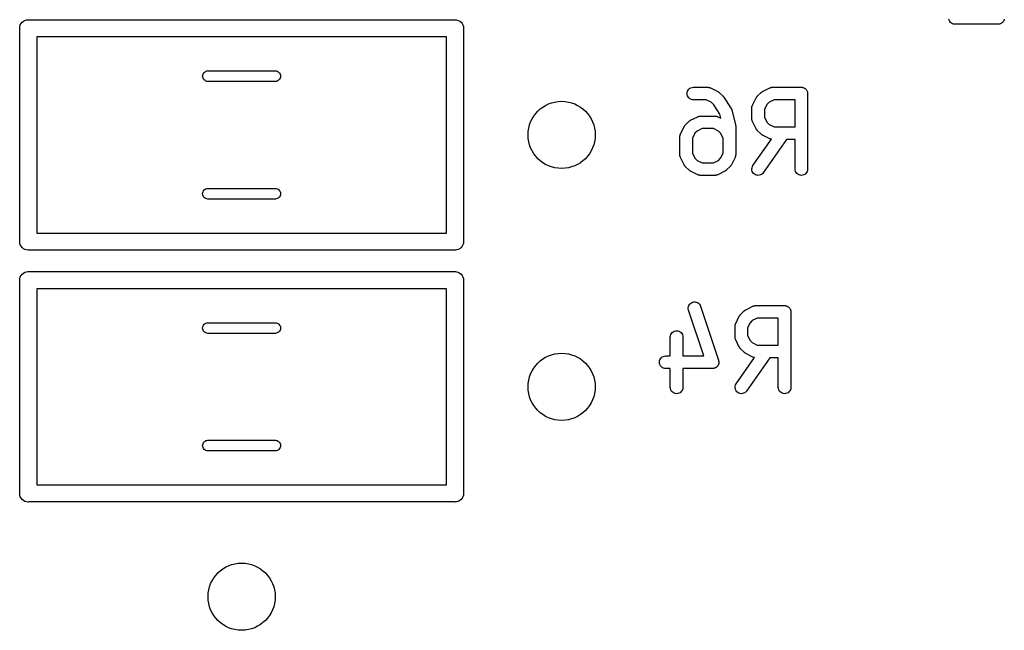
# Model space of a CAD drawing. Extents: x 4.93 to 6.76, y -5.59 to -2.93.
# Tile 7 of 29: x 5.74 to 6.2, y -5.59 to -5.3. Entities that reach past the tile are written whole.
import ezdxf

# ---------------------------------------------------------------- set-up
doc = ezdxf.new("R2010")
doc.units = 0
doc.header["$MEASUREMENT"] = 0
doc.layers.add('BLACK', color=7, linetype='CONTINUOUS')

msp = doc.modelspace()

# ---------------------------------------------------------------- linework, layer by layer
at = {"layer": 'BLACK', "linetype": 'CONTINUOUS'}
for p, q in [((5.74251, -5.30355), (5.74274, -5.30279)), ((5.74274, -5.30279), (5.74311, -5.3021)), ((5.74311, -5.3021), (5.74361, -5.30149)), ((5.74361, -5.30149), (5.74422, -5.30099)), ((5.74422, -5.30099), (5.74492, -5.30062)), ((5.74492, -5.30062), (5.74567, -5.30039)), ((5.74567, -5.30039), (5.74626, -5.30033)), ((5.74626, -5.30033), (5.74646, -5.30031)), ((5.74646, -5.30031), (5.74665, -5.30033)), ((5.74665, -5.30033), (5.94626, -5.30033)), ((5.94626, -5.30033), (5.94646, -5.30031)), ((5.94646, -5.30031), (5.94665, -5.30033)), ((5.94665, -5.30033), (5.94724, -5.30039)), ((5.94724, -5.30039), (5.94799, -5.30062)), ((5.94799, -5.30062), (5.94869, -5.30099)), ((5.94869, -5.30099), (5.9493, -5.30149)), ((5.9493, -5.30149), (5.9498, -5.3021)), ((5.9498, -5.3021), (5.95017, -5.30279)), ((5.95017, -5.30279), (5.9504, -5.30355)), ((6.17808, -5.3006), (6.17792, -5.30005)), ((6.17835, -5.30111), (6.17808, -5.3006)), ((6.17871, -5.30156), (6.17835, -5.30111)), ((6.17915, -5.30193), (6.17871, -5.30156)), ((6.17966, -5.30221), (6.17915, -5.30193)), ((6.18021, -5.30238), (6.17966, -5.30221)), ((6.18078, -5.30245), (6.18021, -5.30238)), ((6.18082, -5.30245), (6.18078, -5.30245)), ((6.20107, -5.30245), (6.18082, -5.30245)), ((6.20164, -5.30239), (6.20107, -5.30245)), ((6.20219, -5.30222), (6.20164, -5.30239)), ((6.2027, -5.30195), (6.20219, -5.30222)), ((6.20315, -5.30159), (6.2027, -5.30195)), ((6.20352, -5.30114), (6.20315, -5.30159)), ((6.20379, -5.30064), (6.20352, -5.30114)), ((6.20396, -5.30009), (6.20379, -5.30064)), ((5.74244, -5.30433), (5.74251, -5.30355)), ((5.74246, -5.30453), (5.74244, -5.30433)), ((5.74246, -5.40413), (5.74246, -5.30453)), ((5.9504, -5.30355), (5.95048, -5.30433)), ((5.95048, -5.30433), (5.95046, -5.30453)), ((5.95046, -5.30453), (5.95046, -5.40413)), ((5.75046, -5.30833), (5.75046, -5.40033)), ((5.94246, -5.30833), (5.75046, -5.30833)), ((5.94246, -5.40033), (5.94246, -5.30833)), ((5.82824, -5.32628), (5.82839, -5.32581)), ((5.82839, -5.32581), (5.82862, -5.32538)), ((5.82862, -5.32538), (5.82893, -5.325)), ((5.82893, -5.325), (5.82931, -5.32468)), ((5.82931, -5.32468), (5.82975, -5.32445)), ((5.82975, -5.32445), (5.83022, -5.32431)), ((5.83022, -5.32431), (5.83059, -5.32427)), ((5.83059, -5.32427), (5.86233, -5.32427)), ((5.86233, -5.32427), (5.86269, -5.32431)), ((5.86269, -5.32431), (5.86317, -5.32445)), ((5.86317, -5.32445), (5.8636, -5.32468)), ((5.8636, -5.32468), (5.86398, -5.325)), ((5.86398, -5.325), (5.86429, -5.32538)), ((5.86429, -5.32538), (5.86453, -5.32581)), ((5.86453, -5.32581), (5.86467, -5.32628)), ((5.8282, -5.32677), (5.82824, -5.32628)), ((5.82824, -5.32726), (5.8282, -5.32677)), ((5.82839, -5.32773), (5.82824, -5.32726)), ((5.82862, -5.32817), (5.82839, -5.32773)), ((5.82893, -5.32855), (5.82862, -5.32817)), ((5.82931, -5.32886), (5.82893, -5.32855)), ((5.82975, -5.32909), (5.82931, -5.32886)), ((5.83022, -5.32924), (5.82975, -5.32909)), ((5.83059, -5.32927), (5.83022, -5.32924)), ((5.86233, -5.32927), (5.83059, -5.32927)), ((5.86269, -5.32924), (5.86233, -5.32927)), ((5.86317, -5.32909), (5.86269, -5.32924)), ((5.8636, -5.32886), (5.86317, -5.32909)), ((5.86398, -5.32855), (5.8636, -5.32886)), ((5.86429, -5.32817), (5.86398, -5.32855)), ((5.86453, -5.32773), (5.86429, -5.32817)), ((5.86467, -5.32726), (5.86453, -5.32773)), ((5.86467, -5.32628), (5.86472, -5.32677)), ((5.86472, -5.32677), (5.86467, -5.32726)), ((6.05526, -5.33491), (6.05532, -5.33433)), ((6.05531, -5.33548), (6.05526, -5.33491)), ((6.05532, -5.33433), (6.05549, -5.33378)), ((6.05549, -5.33378), (6.05576, -5.33328)), ((6.05576, -5.33328), (6.05613, -5.33283)), ((6.05613, -5.33283), (6.05658, -5.33247)), ((6.05658, -5.33247), (6.05709, -5.3322)), ((6.05709, -5.3322), (6.05764, -5.33203)), ((6.05764, -5.33203), (6.05821, -5.33197)), ((6.05821, -5.33197), (6.06496, -5.33197)), ((6.06496, -5.33197), (6.065, -5.33197)), ((6.065, -5.33197), (6.06509, -5.33198)), ((6.06509, -5.33198), (6.06518, -5.33198)), ((6.06518, -5.33198), (6.06537, -5.33202)), ((6.06537, -5.33202), (6.06557, -5.33204)), ((6.06557, -5.33204), (6.06566, -5.33206)), ((6.06566, -5.33206), (6.06574, -5.33208)), ((6.06574, -5.33208), (6.06593, -5.33215)), ((6.06593, -5.33215), (6.06612, -5.33221)), ((6.06612, -5.33221), (6.0662, -5.33225)), ((6.0662, -5.33225), (6.06628, -5.33229)), ((6.06628, -5.33229), (6.06966, -5.33397)), ((6.06966, -5.33397), (6.06969, -5.33399)), ((6.06969, -5.33399), (6.06983, -5.33408)), ((6.06983, -5.33408), (6.06998, -5.33416)), ((6.06998, -5.33416), (6.07007, -5.33424)), ((6.07007, -5.33424), (6.07018, -5.33431)), ((6.07018, -5.33431), (6.07029, -5.33442)), ((6.07029, -5.33442), (6.07042, -5.33453)), ((6.07042, -5.33453), (6.07211, -5.33621)), ((6.08818, -5.33621), (6.08987, -5.33453)), ((6.08987, -5.33453), (6.0899, -5.3345)), ((6.0899, -5.3345), (6.09003, -5.33439)), ((6.09003, -5.33439), (6.09015, -5.33428)), ((6.09015, -5.33428), (6.09025, -5.33421)), ((6.09025, -5.33421), (6.09035, -5.33414)), ((6.09035, -5.33414), (6.0905, -5.33406)), ((6.0905, -5.33406), (6.09064, -5.33397)), ((6.09064, -5.33397), (6.09401, -5.33229)), ((6.09401, -5.33229), (6.09405, -5.33227)), ((6.09405, -5.33227), (6.09413, -5.33224)), ((6.09413, -5.33224), (6.09421, -5.3322)), ((6.09421, -5.3322), (6.0944, -5.33214)), ((6.0944, -5.33214), (6.09459, -5.33207)), ((6.09459, -5.33207), (6.09467, -5.33206)), ((6.09467, -5.33206), (6.09476, -5.33203)), ((6.09476, -5.33203), (6.09496, -5.33201)), ((6.09496, -5.33201), (6.09516, -5.33198)), ((6.09516, -5.33198), (6.09525, -5.33198)), ((6.09525, -5.33198), (6.09533, -5.33197)), ((6.09533, -5.33197), (6.10883, -5.33197)), ((6.10883, -5.33197), (6.10885, -5.33197)), ((6.10885, -5.33197), (6.10885, -5.33197)), ((6.10885, -5.33197), (6.10885, -5.33197)), ((6.10885, -5.33197), (6.10887, -5.33197)), ((6.10887, -5.33197), (6.10915, -5.33201)), ((6.10915, -5.33201), (6.10942, -5.33203)), ((6.10942, -5.33203), (6.10943, -5.33204)), ((6.10943, -5.33204), (6.10944, -5.33204)), ((6.10944, -5.33204), (6.10971, -5.33212)), ((6.10971, -5.33212), (6.10997, -5.3322)), ((6.10997, -5.3322), (6.10998, -5.33221)), ((6.10998, -5.33221), (6.10999, -5.33221)), ((6.10999, -5.33221), (6.11024, -5.33235)), ((6.11024, -5.33235), (6.11048, -5.33248)), ((6.11048, -5.33248), (6.11049, -5.33249)), ((6.11049, -5.33249), (6.1105, -5.33249)), ((6.1105, -5.33249), (6.11071, -5.33267)), ((6.11071, -5.33267), (6.11093, -5.33285)), ((6.11093, -5.33285), (6.11093, -5.33285)), ((6.11093, -5.33285), (6.11094, -5.33286)), ((6.11094, -5.33286), (6.11111, -5.33308)), ((6.11111, -5.33308), (6.11129, -5.33329)), ((6.11129, -5.33329), (6.11129, -5.3333)), ((6.11129, -5.3333), (6.1113, -5.33331)), ((6.1113, -5.33331), (6.11143, -5.33356)), ((6.11143, -5.33356), (6.11156, -5.3338)), ((6.11156, -5.3338), (6.11156, -5.33381)), ((6.11156, -5.33381), (6.11157, -5.33382)), ((6.11157, -5.33382), (6.11165, -5.33409)), ((6.11165, -5.33409), (6.11173, -5.33435)), ((6.11173, -5.33435), (6.11173, -5.33436)), ((6.11173, -5.33436), (6.11173, -5.33437)), ((6.11173, -5.33437), (6.11176, -5.33465)), ((6.11176, -5.33465), (6.11178, -5.33493)), ((6.11178, -5.33493), (6.11178, -5.37036)), ((6.05547, -5.33603), (6.05531, -5.33548)), ((6.05574, -5.33654), (6.05547, -5.33603)), ((6.0561, -5.33699), (6.05574, -5.33654)), ((6.05654, -5.33736), (6.0561, -5.33699)), ((6.05705, -5.33764), (6.05654, -5.33736)), ((6.0576, -5.33782), (6.05705, -5.33764)), ((6.05817, -5.33788), (6.0576, -5.33782)), ((6.05821, -5.33788), (6.05817, -5.33788)), ((6.06426, -5.33788), (6.05821, -5.33788)), ((6.06659, -5.33904), (6.06426, -5.33788)), ((6.06773, -5.34018), (6.06659, -5.33904)), ((6.07211, -5.33621), (6.07211, -5.33622)), ((6.07211, -5.33622), (6.07211, -5.33622)), ((6.07211, -5.33622), (6.07211, -5.33622)), ((6.07211, -5.33622), (6.07214, -5.33624)), ((6.07214, -5.33624), (6.07231, -5.33645)), ((6.07231, -5.33645), (6.07248, -5.33666)), ((6.07248, -5.33666), (6.07585, -5.34173)), ((6.08594, -5.34036), (6.08763, -5.33698)), ((6.08763, -5.33698), (6.08765, -5.33694)), ((6.08765, -5.33694), (6.08774, -5.3368)), ((6.08774, -5.3368), (6.08782, -5.33666)), ((6.08782, -5.33666), (6.08789, -5.33656)), ((6.08789, -5.33656), (6.08796, -5.33646)), ((6.08796, -5.33646), (6.08808, -5.33634)), ((6.08808, -5.33634), (6.08818, -5.33621)), ((6.09371, -5.33904), (6.0927, -5.34005)), ((6.09603, -5.33788), (6.09371, -5.33904)), ((6.10588, -5.33788), (6.09603, -5.33788)), ((6.10588, -5.35053), (6.10588, -5.33788)), ((6.07066, -5.34458), (6.06773, -5.34018)), ((6.07585, -5.34173), (6.07588, -5.34176)), ((6.07588, -5.34176), (6.07597, -5.34194)), ((6.07597, -5.34194), (6.07607, -5.3421)), ((6.07607, -5.3421), (6.0761, -5.34219)), ((6.0761, -5.34219), (6.07614, -5.34227)), ((6.07614, -5.34227), (6.0762, -5.34246)), ((6.0762, -5.34246), (6.07626, -5.34265)), ((6.07626, -5.34265), (6.07795, -5.3494)), ((6.08563, -5.34163), (6.08564, -5.34155)), ((6.08563, -5.34168), (6.08563, -5.34163)), ((6.08563, -5.34674), (6.08563, -5.34168)), ((6.08564, -5.34146), (6.08567, -5.34126)), ((6.08564, -5.34155), (6.08564, -5.34146)), ((6.08567, -5.34126), (6.08569, -5.34106)), ((6.08569, -5.34106), (6.08572, -5.34098)), ((6.08572, -5.34098), (6.08574, -5.34089)), ((6.08574, -5.34089), (6.08581, -5.3407)), ((6.08581, -5.3407), (6.08587, -5.34051)), ((6.08587, -5.34051), (6.08591, -5.34044)), ((6.08591, -5.34044), (6.08594, -5.34036)), ((6.0927, -5.34005), (6.09154, -5.34237)), ((6.09154, -5.34237), (6.09154, -5.34604)), ((6.05444, -5.34971), (6.05612, -5.34802)), ((6.05612, -5.34802), (6.05615, -5.348)), ((6.05615, -5.348), (6.05628, -5.34789)), ((6.05628, -5.34789), (6.0564, -5.34778)), ((6.0564, -5.34778), (6.05651, -5.34771)), ((6.05651, -5.34771), (6.0566, -5.34764)), ((6.0566, -5.34764), (6.05675, -5.34756)), ((6.05675, -5.34756), (6.05689, -5.34747)), ((6.05689, -5.34747), (6.06027, -5.34578)), ((6.06027, -5.34578), (6.0603, -5.34577)), ((6.0603, -5.34577), (6.06038, -5.34574)), ((6.06038, -5.34574), (6.06046, -5.3457)), ((6.06046, -5.3457), (6.06065, -5.34564)), ((6.06065, -5.34564), (6.06084, -5.34557)), ((6.06084, -5.34557), (6.06093, -5.34555)), ((6.06093, -5.34555), (6.06101, -5.34553)), ((6.06101, -5.34553), (6.06121, -5.34551)), ((6.06121, -5.34551), (6.06141, -5.34548)), ((6.06141, -5.34548), (6.0615, -5.34548)), ((6.0615, -5.34548), (6.06159, -5.34547)), ((6.06159, -5.34547), (6.06834, -5.34547)), ((6.06834, -5.34547), (6.06838, -5.34547)), ((6.06838, -5.34547), (6.06846, -5.34548)), ((6.06846, -5.34548), (6.06855, -5.34548)), ((6.06855, -5.34548), (6.06875, -5.34551)), ((6.06875, -5.34551), (6.06895, -5.34554)), ((6.06895, -5.34554), (6.06903, -5.34556)), ((6.06903, -5.34556), (6.06912, -5.34558)), ((6.06912, -5.34558), (6.06931, -5.34565)), ((6.06931, -5.34565), (6.0695, -5.34571)), ((6.0695, -5.34571), (6.06957, -5.34575)), ((6.06957, -5.34575), (6.06966, -5.34578)), ((6.06966, -5.34578), (6.07114, -5.34653)), ((6.07114, -5.34653), (6.07066, -5.34458)), ((6.08564, -5.34682), (6.08563, -5.34674)), ((6.08563, -5.34691), (6.08564, -5.34682)), ((6.08567, -5.34711), (6.08563, -5.34691)), ((6.08569, -5.34731), (6.08567, -5.34711)), ((6.08571, -5.34739), (6.08569, -5.34731)), ((6.08572, -5.34748), (6.08571, -5.34739)), ((6.08579, -5.34767), (6.08572, -5.34748)), ((6.08585, -5.34786), (6.08579, -5.34767)), ((6.08589, -5.34794), (6.08585, -5.34786)), ((6.08592, -5.34802), (6.08589, -5.34794)), ((6.08594, -5.34806), (6.08592, -5.34802)), ((6.08763, -5.35143), (6.08594, -5.34806)), ((6.09154, -5.34604), (6.0927, -5.34836)), ((6.0927, -5.34836), (6.09371, -5.34937)), ((6.0522, -5.35385), (6.05388, -5.35048)), ((6.05388, -5.35048), (6.0539, -5.35044)), ((6.0539, -5.35044), (6.05399, -5.3503)), ((6.05399, -5.3503), (6.05407, -5.35016)), ((6.05407, -5.35016), (6.05415, -5.35006)), ((6.05415, -5.35006), (6.05422, -5.34996)), ((6.05422, -5.34996), (6.05433, -5.34984)), ((6.05433, -5.34984), (6.05444, -5.34971)), ((6.05895, -5.35355), (6.05779, -5.35587)), ((6.05996, -5.35254), (6.05895, -5.35355)), ((6.06228, -5.35138), (6.05996, -5.35254)), ((6.06764, -5.35138), (6.06228, -5.35138)), ((6.06996, -5.35254), (6.06764, -5.35138)), ((6.07097, -5.35355), (6.06996, -5.35254)), ((6.07213, -5.35587), (6.07097, -5.35355)), ((6.07795, -5.3494), (6.07796, -5.34944)), ((6.07796, -5.34944), (6.07797, -5.34949)), ((6.07797, -5.34949), (6.07798, -5.34954)), ((6.07798, -5.34954), (6.078, -5.34977)), ((6.078, -5.34977), (6.07804, -5.35001)), ((6.07804, -5.35001), (6.07803, -5.35006)), ((6.07803, -5.35006), (6.07804, -5.35011)), ((6.07804, -5.35011), (6.07804, -5.36361)), ((6.08772, -5.35157), (6.08763, -5.35143)), ((6.08779, -5.35172), (6.08772, -5.35157)), ((6.08787, -5.35182), (6.08779, -5.35172)), ((6.08794, -5.35192), (6.08787, -5.35182)), ((6.08805, -5.35204), (6.08794, -5.35192)), ((6.08815, -5.35217), (6.08805, -5.35204)), ((6.08818, -5.3522), (6.08815, -5.35217)), ((6.08987, -5.35389), (6.08818, -5.3522)), ((6.09371, -5.34937), (6.09603, -5.35053)), ((6.09603, -5.35053), (6.10588, -5.35053)), ((6.05188, -5.35513), (6.05189, -5.35505)), ((6.05188, -5.35517), (6.05188, -5.35513)), ((6.05188, -5.36361), (6.05188, -5.35517)), ((6.05189, -5.35496), (6.05193, -5.35476)), ((6.05189, -5.35505), (6.05189, -5.35496)), ((6.05193, -5.35476), (6.05195, -5.35456)), ((6.05195, -5.35456), (6.05197, -5.35448)), ((6.05197, -5.35448), (6.05199, -5.35439)), ((6.05199, -5.35439), (6.05206, -5.3542)), ((6.05206, -5.3542), (6.05212, -5.35401)), ((6.05212, -5.35401), (6.05216, -5.35393)), ((6.05216, -5.35393), (6.0522, -5.35385)), ((6.05779, -5.35587), (6.05779, -5.36291)), ((6.07213, -5.36291), (6.07213, -5.35587)), ((6.08616, -5.36867), (6.09476, -5.35638)), ((6.09, -5.35399), (6.08987, -5.35389)), ((6.09012, -5.35411), (6.09, -5.35399)), ((6.09022, -5.35418), (6.09012, -5.35411)), ((6.09031, -5.35425), (6.09022, -5.35418)), ((6.09046, -5.35433), (6.09031, -5.35425)), ((6.0906, -5.35442), (6.09046, -5.35433)), ((6.09064, -5.35444), (6.0906, -5.35442)), ((6.09401, -5.35613), (6.09064, -5.35444)), ((6.10193, -5.35644), (6.091, -5.37205)), ((6.09409, -5.35616), (6.09401, -5.35613)), ((6.09417, -5.3562), (6.09409, -5.35616)), ((6.09436, -5.35626), (6.09417, -5.3562)), ((6.09455, -5.35633), (6.09436, -5.35626)), ((6.09464, -5.35635), (6.09455, -5.35633)), ((6.09472, -5.35638), (6.09464, -5.35635)), ((6.09476, -5.35638), (6.09472, -5.35638)), ((6.10588, -5.35644), (6.10193, -5.35644)), ((6.10588, -5.37036), (6.10588, -5.35644)), ((6.05189, -5.3637), (6.05188, -5.36361)), ((6.05189, -5.36378), (6.05189, -5.3637)), ((6.05192, -5.36398), (6.05189, -5.36378)), ((6.05194, -5.36418), (6.05192, -5.36398)), ((6.05197, -5.36427), (6.05194, -5.36418)), ((6.05198, -5.36435), (6.05197, -5.36427)), ((6.05205, -5.36454), (6.05198, -5.36435)), ((6.05211, -5.36474), (6.05205, -5.36454)), ((6.05215, -5.36481), (6.05211, -5.36474)), ((6.05218, -5.36489), (6.05215, -5.36481)), ((6.0522, -5.36493), (6.05218, -5.36489)), ((6.05388, -5.36831), (6.0522, -5.36493)), ((6.05779, -5.36291), (6.05895, -5.36524)), ((6.05895, -5.36524), (6.05996, -5.36625)), ((6.05996, -5.36625), (6.06228, -5.36741)), ((6.06228, -5.36741), (6.06764, -5.36741)), ((6.06764, -5.36741), (6.06996, -5.36625)), ((6.06996, -5.36625), (6.07097, -5.36524)), ((6.07097, -5.36524), (6.07213, -5.36291)), ((6.07773, -5.36493), (6.07604, -5.36831)), ((6.07776, -5.36485), (6.07773, -5.36493)), ((6.0778, -5.36477), (6.07776, -5.36485)), ((6.07786, -5.36458), (6.0778, -5.36477)), ((6.07793, -5.36439), (6.07786, -5.36458)), ((6.07795, -5.36431), (6.07793, -5.36439)), ((6.07797, -5.36422), (6.07795, -5.36431)), ((6.078, -5.36402), (6.07797, -5.36422)), ((6.07803, -5.36383), (6.078, -5.36402)), ((6.07804, -5.36365), (6.07803, -5.36374)), ((6.07803, -5.36374), (6.07803, -5.36383)), ((6.07804, -5.36361), (6.07804, -5.36365)), ((6.05397, -5.36845), (6.05388, -5.36831)), ((6.05405, -5.36859), (6.05397, -5.36845)), ((6.05412, -5.36869), (6.05405, -5.36859)), ((6.05419, -5.36879), (6.05412, -5.36869)), ((6.0543, -5.36891), (6.05419, -5.36879)), ((6.05441, -5.36904), (6.0543, -5.36891)), ((6.05444, -5.36907), (6.05441, -5.36904)), ((6.05612, -5.37076), (6.05444, -5.36907)), ((6.05625, -5.37087), (6.05612, -5.37076)), ((6.05637, -5.37098), (6.05625, -5.37087)), ((6.05647, -5.37105), (6.05637, -5.37098)), ((6.05657, -5.37113), (6.05647, -5.37105)), ((6.05671, -5.3712), (6.05657, -5.37113)), ((6.05685, -5.37129), (6.05671, -5.3712)), ((6.05689, -5.37131), (6.05685, -5.37129)), ((6.06027, -5.373), (6.05689, -5.37131)), ((6.07303, -5.37131), (6.06966, -5.373)), ((6.07317, -5.37123), (6.07303, -5.37131)), ((6.07332, -5.37115), (6.07317, -5.37123)), ((6.07341, -5.37107), (6.07332, -5.37115)), ((6.07352, -5.37101), (6.07341, -5.37107)), ((6.07364, -5.37089), (6.07352, -5.37101)), ((6.07377, -5.37079), (6.07364, -5.37089)), ((6.0738, -5.37076), (6.07377, -5.37079)), ((6.07548, -5.36907), (6.0738, -5.37076)), ((6.07559, -5.36895), (6.07548, -5.36907)), ((6.07571, -5.36883), (6.07559, -5.36895)), ((6.07577, -5.36872), (6.07571, -5.36883)), ((6.07585, -5.36863), (6.07577, -5.36872)), ((6.07593, -5.36848), (6.07585, -5.36863)), ((6.07602, -5.36834), (6.07593, -5.36848)), ((6.07604, -5.36831), (6.07602, -5.36834)), ((6.08563, -5.37029), (6.0857, -5.36972)), ((6.08567, -5.37086), (6.08563, -5.37029)), ((6.08583, -5.37142), (6.08567, -5.37086)), ((6.0857, -5.36972), (6.08588, -5.36917)), ((6.08608, -5.37193), (6.08583, -5.37142)), ((6.08588, -5.36917), (6.08616, -5.36867)), ((6.08644, -5.37239), (6.08608, -5.37193)), ((6.09098, -5.37209), (6.0906, -5.37252)), ((6.091, -5.37205), (6.09098, -5.37209)), ((6.10593, -5.37093), (6.10588, -5.37036)), ((6.1061, -5.37149), (6.10593, -5.37093)), ((6.10637, -5.37199), (6.1061, -5.37149)), ((6.10673, -5.37244), (6.10637, -5.37199)), ((6.11127, -5.37203), (6.1109, -5.37247)), ((6.11154, -5.37152), (6.11127, -5.37203)), ((6.11172, -5.37097), (6.11154, -5.37152)), ((6.11178, -5.3704), (6.11172, -5.37097)), ((6.11178, -5.37036), (6.11178, -5.3704)), ((6.06035, -5.37303), (6.06027, -5.373)), ((6.06042, -5.37307), (6.06035, -5.37303)), ((6.06061, -5.37313), (6.06042, -5.37307)), ((6.0608, -5.37321), (6.06061, -5.37313)), ((6.06089, -5.37322), (6.0608, -5.37321)), ((6.06097, -5.37325), (6.06089, -5.37322)), ((6.06117, -5.37327), (6.06097, -5.37325)), ((6.06137, -5.3733), (6.06117, -5.37327)), ((6.06146, -5.3733), (6.06137, -5.3733)), ((6.06154, -5.37331), (6.06146, -5.3733)), ((6.06159, -5.37331), (6.06154, -5.37331)), ((6.06834, -5.37331), (6.06159, -5.37331)), ((6.06842, -5.3733), (6.06834, -5.37331)), ((6.06851, -5.37331), (6.06842, -5.3733)), ((6.06871, -5.37328), (6.06851, -5.37331)), ((6.06891, -5.37326), (6.06871, -5.37328)), ((6.06899, -5.37323), (6.06891, -5.37326)), ((6.06908, -5.37322), (6.06899, -5.37323)), ((6.06927, -5.37315), (6.06908, -5.37322)), ((6.06946, -5.37309), (6.06927, -5.37315)), ((6.06954, -5.37305), (6.06946, -5.37309)), ((6.06962, -5.37302), (6.06954, -5.37305)), ((6.06966, -5.373), (6.06962, -5.37302)), ((6.08687, -5.37277), (6.08644, -5.37239)), ((6.08737, -5.37305), (6.08687, -5.37277)), ((6.08792, -5.37324), (6.08737, -5.37305)), ((6.08849, -5.37331), (6.08792, -5.37324)), ((6.08907, -5.37327), (6.08849, -5.37331)), ((6.08962, -5.37312), (6.08907, -5.37327)), ((6.09014, -5.37287), (6.08962, -5.37312)), ((6.0906, -5.37252), (6.09014, -5.37287)), ((6.10718, -5.37281), (6.10673, -5.37244)), ((6.10769, -5.37308), (6.10718, -5.37281)), ((6.10824, -5.37325), (6.10769, -5.37308)), ((6.10881, -5.37331), (6.10824, -5.37325)), ((6.10938, -5.37326), (6.10881, -5.37331)), ((6.10994, -5.3731), (6.10938, -5.37326)), ((6.11045, -5.37283), (6.10994, -5.3731)), ((6.1109, -5.37247), (6.11045, -5.37283)), ((5.82824, -5.3814), (5.82839, -5.38093)), ((5.82839, -5.38093), (5.82862, -5.38049)), ((5.82862, -5.38049), (5.82893, -5.38011)), ((5.82893, -5.38011), (5.82931, -5.3798)), ((5.82931, -5.3798), (5.82975, -5.37957)), ((5.82975, -5.37957), (5.83022, -5.37943)), ((5.83022, -5.37943), (5.83059, -5.37939)), ((5.83059, -5.37939), (5.86233, -5.37939)), ((5.86233, -5.37939), (5.86269, -5.37943)), ((5.86269, -5.37943), (5.86317, -5.37957)), ((5.86317, -5.37957), (5.8636, -5.3798)), ((5.8636, -5.3798), (5.86398, -5.38011)), ((5.86398, -5.38011), (5.86429, -5.38049)), ((5.86429, -5.38049), (5.86453, -5.38093)), ((5.86453, -5.38093), (5.86467, -5.3814)), ((5.8282, -5.38189), (5.82824, -5.3814)), ((5.82824, -5.38238), (5.8282, -5.38189)), ((5.82839, -5.38285), (5.82824, -5.38238)), ((5.82862, -5.38329), (5.82839, -5.38285)), ((5.82893, -5.38367), (5.82862, -5.38329)), ((5.82931, -5.38398), (5.82893, -5.38367)), ((5.82975, -5.38421), (5.82931, -5.38398)), ((5.83022, -5.38435), (5.82975, -5.38421)), ((5.83059, -5.38439), (5.83022, -5.38435)), ((5.86233, -5.38439), (5.83059, -5.38439)), ((5.86269, -5.38435), (5.86233, -5.38439)), ((5.86317, -5.38421), (5.86269, -5.38435)), ((5.8636, -5.38398), (5.86317, -5.38421)), ((5.86398, -5.38367), (5.8636, -5.38398)), ((5.86429, -5.38329), (5.86398, -5.38367)), ((5.86453, -5.38285), (5.86429, -5.38329)), ((5.86467, -5.38238), (5.86453, -5.38285)), ((5.86467, -5.3814), (5.86472, -5.38189)), ((5.86472, -5.38189), (5.86467, -5.38238)), ((5.74244, -5.40433), (5.74246, -5.40413)), ((5.74251, -5.40511), (5.74244, -5.40433)), ((5.75046, -5.40033), (5.94246, -5.40033)), ((5.95048, -5.40433), (5.9504, -5.40511)), ((5.95046, -5.40413), (5.95048, -5.40433)), ((5.74274, -5.40587), (5.74251, -5.40511)), ((5.74311, -5.40656), (5.74274, -5.40587)), ((5.74361, -5.40717), (5.74311, -5.40656)), ((5.74422, -5.40767), (5.74361, -5.40717)), ((5.74492, -5.40804), (5.74422, -5.40767)), ((5.74567, -5.40827), (5.74492, -5.40804)), ((5.74646, -5.40835), (5.74567, -5.40827)), ((5.74665, -5.40833), (5.74646, -5.40835)), ((5.94626, -5.40833), (5.74665, -5.40833)), ((5.94646, -5.40835), (5.94626, -5.40833)), ((5.94665, -5.40833), (5.94646, -5.40835)), ((5.94724, -5.40827), (5.94665, -5.40833)), ((5.94799, -5.40804), (5.94724, -5.40827)), ((5.94869, -5.40767), (5.94799, -5.40804)), ((5.9493, -5.40717), (5.94869, -5.40767)), ((5.9498, -5.40656), (5.9493, -5.40717)), ((5.95017, -5.40587), (5.9498, -5.40656)), ((5.9504, -5.40511), (5.95017, -5.40587)), ((5.74244, -5.42244), (5.74251, -5.42166)), ((5.74246, -5.42264), (5.74244, -5.42244)), ((5.74246, -5.52224), (5.74246, -5.42264)), ((5.74251, -5.42166), (5.74274, -5.4209)), ((5.74274, -5.4209), (5.74311, -5.42021)), ((5.74311, -5.42021), (5.74361, -5.4196)), ((5.74361, -5.4196), (5.74422, -5.4191)), ((5.74422, -5.4191), (5.74492, -5.41873)), ((5.74492, -5.41873), (5.74567, -5.4185)), ((5.74567, -5.4185), (5.74626, -5.41844)), ((5.74626, -5.41844), (5.74646, -5.41842)), ((5.74646, -5.41842), (5.74665, -5.41844)), ((5.74665, -5.41844), (5.94626, -5.41844)), ((5.94626, -5.41844), (5.94646, -5.41842)), ((5.94646, -5.41842), (5.94665, -5.41844)), ((5.94665, -5.41844), (5.94724, -5.4185)), ((5.94724, -5.4185), (5.94799, -5.41873)), ((5.94799, -5.41873), (5.94869, -5.4191)), ((5.94869, -5.4191), (5.9493, -5.4196)), ((5.9493, -5.4196), (5.9498, -5.42021)), ((5.9498, -5.42021), (5.95017, -5.4209)), ((5.95017, -5.4209), (5.9504, -5.42166)), ((5.9504, -5.42166), (5.95048, -5.42244)), ((5.95048, -5.42244), (5.95046, -5.42264)), ((5.95046, -5.42264), (5.95046, -5.52224)), ((5.75046, -5.42644), (5.75046, -5.51844)), ((5.94246, -5.42644), (5.75046, -5.42644)), ((5.94246, -5.51844), (5.94246, -5.42644)), ((6.05583, -5.43536), (6.05593, -5.43479)), ((6.05584, -5.43593), (6.05583, -5.43536)), ((6.05596, -5.4365), (6.05584, -5.43593)), ((6.05593, -5.43479), (6.05615, -5.43425)), ((6.05597, -5.43654), (6.05596, -5.4365)), ((6.06311, -5.45796), (6.05597, -5.43654)), ((6.05615, -5.43425), (6.05646, -5.43377)), ((6.05646, -5.43377), (6.05686, -5.43335)), ((6.05686, -5.43335), (6.05733, -5.43303)), ((6.05733, -5.43303), (6.05786, -5.43279)), ((6.05786, -5.43279), (6.05842, -5.43267)), ((6.05842, -5.43267), (6.059, -5.43266)), ((6.059, -5.43266), (6.05957, -5.43276)), ((6.05957, -5.43276), (6.0601, -5.43297)), ((6.0601, -5.43297), (6.06059, -5.43327)), ((6.06059, -5.43327), (6.06101, -5.43367)), ((6.06101, -5.43367), (6.06134, -5.43414)), ((6.06134, -5.43414), (6.06158, -5.43467)), ((6.06158, -5.43467), (6.07001, -5.45998)), ((6.08215, -5.43676), (6.08227, -5.43664)), ((6.08227, -5.43664), (6.08238, -5.43658)), ((6.08238, -5.43658), (6.08248, -5.4365)), ((6.08248, -5.4365), (6.08262, -5.43642)), ((6.08262, -5.43642), (6.08276, -5.43634)), ((6.08276, -5.43634), (6.08614, -5.43465)), ((6.08614, -5.43465), (6.08617, -5.43463)), ((6.08617, -5.43463), (6.08626, -5.4346)), ((6.08626, -5.4346), (6.08633, -5.43456)), ((6.08633, -5.43456), (6.08653, -5.4345)), ((6.08653, -5.4345), (6.08672, -5.43443)), ((6.08672, -5.43443), (6.0868, -5.43442)), ((6.0868, -5.43442), (6.08688, -5.43439)), ((6.08688, -5.43439), (6.08709, -5.43437)), ((6.08709, -5.43437), (6.08728, -5.43434)), ((6.08728, -5.43434), (6.08737, -5.43434)), ((6.08737, -5.43434), (6.08746, -5.43434)), ((6.08746, -5.43434), (6.10096, -5.43434)), ((6.10096, -5.43434), (6.10098, -5.43434)), ((6.10098, -5.43434), (6.10098, -5.43434)), ((6.10098, -5.43434), (6.10098, -5.43434)), ((6.10098, -5.43434), (6.101, -5.43434)), ((6.101, -5.43434), (6.10127, -5.43437)), ((6.10127, -5.43437), (6.10155, -5.4344)), ((6.10155, -5.4344), (6.10156, -5.4344)), ((6.10156, -5.4344), (6.10157, -5.4344)), ((6.10157, -5.4344), (6.10183, -5.43448)), ((6.10183, -5.43448), (6.1021, -5.43457)), ((6.1021, -5.43457), (6.10211, -5.43457)), ((6.10211, -5.43457), (6.10212, -5.43458)), ((6.10212, -5.43458), (6.10236, -5.43471)), ((6.10236, -5.43471), (6.10261, -5.43484)), ((6.10261, -5.43484), (6.10262, -5.43485)), ((6.10262, -5.43485), (6.10262, -5.43485)), ((6.10262, -5.43485), (6.10284, -5.43503)), ((6.10284, -5.43503), (6.10305, -5.43521)), ((6.10305, -5.43521), (6.10306, -5.43522)), ((6.10306, -5.43522), (6.10307, -5.43522)), ((6.10307, -5.43522), (6.10324, -5.43544)), ((6.10324, -5.43544), (6.10342, -5.43566)), ((6.10342, -5.43566), (6.10342, -5.43566)), ((6.10342, -5.43566), (6.10343, -5.43567)), ((6.10343, -5.43567), (6.10356, -5.43592)), ((6.10356, -5.43592), (6.10369, -5.43616)), ((6.10369, -5.43616), (6.10369, -5.43617)), ((6.10369, -5.43617), (6.10369, -5.43618)), ((6.10369, -5.43618), (6.10377, -5.43645)), ((6.10377, -5.43645), (6.10385, -5.43672)), ((6.07807, -5.44272), (6.07975, -5.43934)), ((6.07975, -5.43934), (6.07977, -5.43931)), ((6.07977, -5.43931), (6.07986, -5.43917)), ((6.07986, -5.43917), (6.07994, -5.43902)), ((6.07994, -5.43902), (6.08002, -5.43893)), ((6.08002, -5.43893), (6.08009, -5.43882)), ((6.08009, -5.43882), (6.0802, -5.4387)), ((6.0802, -5.4387), (6.08031, -5.43858)), ((6.08031, -5.43858), (6.082, -5.43689)), ((6.082, -5.43689), (6.08202, -5.43686)), ((6.08202, -5.43686), (6.08215, -5.43676)), ((6.08815, -5.44024), (6.08583, -5.4414)), ((6.098, -5.44024), (6.08815, -5.44024)), ((6.098, -5.4529), (6.098, -5.44024)), ((6.10385, -5.43672), (6.10385, -5.43673)), ((6.10385, -5.43673), (6.10386, -5.43674)), ((6.10386, -5.43674), (6.10388, -5.43701)), ((6.10388, -5.43701), (6.10391, -5.43729)), ((6.10391, -5.43729), (6.10391, -5.47272)), ((5.8282, -5.44488), (5.82824, -5.44439)), ((5.82824, -5.44537), (5.8282, -5.44488)), ((5.82824, -5.44439), (5.82839, -5.44392)), ((5.82839, -5.44584), (5.82824, -5.44537)), ((5.82839, -5.44392), (5.82862, -5.44349)), ((5.82862, -5.44628), (5.82839, -5.44584)), ((5.82862, -5.44349), (5.82893, -5.44311)), ((5.82893, -5.44311), (5.82931, -5.44279)), ((5.82931, -5.44279), (5.82975, -5.44256)), ((5.82975, -5.44256), (5.83022, -5.44242)), ((5.83022, -5.44242), (5.83059, -5.44238)), ((5.83059, -5.44238), (5.86233, -5.44238)), ((5.86233, -5.44238), (5.86269, -5.44242)), ((5.86269, -5.44242), (5.86317, -5.44256)), ((5.86317, -5.44256), (5.8636, -5.44279)), ((5.8636, -5.44279), (5.86398, -5.44311)), ((5.86398, -5.44311), (5.86429, -5.44349)), ((5.86429, -5.44349), (5.86453, -5.44392)), ((5.86453, -5.44584), (5.86429, -5.44628)), ((5.86453, -5.44392), (5.86467, -5.44439)), ((5.86467, -5.44537), (5.86453, -5.44584)), ((5.86467, -5.44439), (5.86472, -5.44488)), ((5.86472, -5.44488), (5.86467, -5.44537)), ((6.07776, -5.44382), (6.0778, -5.44362)), ((6.07777, -5.44391), (6.07776, -5.44382)), ((6.07776, -5.444), (6.07777, -5.44391)), ((6.07776, -5.44404), (6.07776, -5.444)), ((6.07776, -5.4491), (6.07776, -5.44404)), ((6.0778, -5.44362), (6.07782, -5.44342)), ((6.07782, -5.44342), (6.07785, -5.44334)), ((6.07785, -5.44334), (6.07786, -5.44326)), ((6.07786, -5.44326), (6.07793, -5.44307)), ((6.07793, -5.44307), (6.07799, -5.44287)), ((6.07799, -5.44287), (6.07804, -5.4428)), ((6.07804, -5.4428), (6.07807, -5.44272)), ((6.08482, -5.44241), (6.08366, -5.44474)), ((6.08366, -5.44474), (6.08366, -5.4484)), ((6.08583, -5.4414), (6.08482, -5.44241)), ((5.82893, -5.44666), (5.82862, -5.44628)), ((5.82931, -5.44697), (5.82893, -5.44666)), ((5.82975, -5.4472), (5.82931, -5.44697)), ((5.83022, -5.44735), (5.82975, -5.4472)), ((5.83059, -5.44738), (5.83022, -5.44735)), ((5.86233, -5.44738), (5.83059, -5.44738)), ((5.86269, -5.44735), (5.86233, -5.44738)), ((5.86317, -5.4472), (5.86269, -5.44735)), ((5.8636, -5.44697), (5.86317, -5.4472)), ((5.86398, -5.44666), (5.8636, -5.44697)), ((5.86429, -5.44628), (5.86398, -5.44666)), ((6.04738, -5.44906), (6.04745, -5.44849)), ((6.04738, -5.4491), (6.04738, -5.44906)), ((6.04738, -5.45796), (6.04738, -5.4491)), ((6.04745, -5.44849), (6.04762, -5.44794)), ((6.04762, -5.44794), (6.0479, -5.44743)), ((6.0479, -5.44743), (6.04827, -5.44699)), ((6.04827, -5.44699), (6.04872, -5.44663)), ((6.04872, -5.44663), (6.04923, -5.44636)), ((6.04923, -5.44636), (6.04978, -5.4462)), ((6.04978, -5.4462), (6.05036, -5.44615)), ((6.05036, -5.44615), (6.05093, -5.44621)), ((6.05093, -5.44621), (6.05148, -5.44638)), ((6.05148, -5.44638), (6.05199, -5.44665)), ((6.05199, -5.44665), (6.05243, -5.44702)), ((6.05243, -5.44702), (6.0528, -5.44747)), ((6.0528, -5.44747), (6.05307, -5.44797)), ((6.05307, -5.44797), (6.05323, -5.44853)), ((6.05323, -5.44853), (6.05329, -5.4491)), ((6.05329, -5.4491), (6.05329, -5.45796)), ((6.07776, -5.44919), (6.07776, -5.4491)), ((6.07776, -5.44927), (6.07776, -5.44919)), ((6.07779, -5.44947), (6.07776, -5.44927)), ((6.07781, -5.44967), (6.07779, -5.44947)), ((6.07784, -5.44976), (6.07781, -5.44967)), ((6.07785, -5.44984), (6.07784, -5.44976)), ((6.07792, -5.45003), (6.07785, -5.44984)), ((6.07798, -5.45023), (6.07792, -5.45003)), ((6.07802, -5.4503), (6.07798, -5.45023)), ((6.07805, -5.45038), (6.07802, -5.4503)), ((6.07807, -5.45042), (6.07805, -5.45038)), ((6.07975, -5.4538), (6.07807, -5.45042)), ((6.08366, -5.4484), (6.08482, -5.45073)), ((6.07984, -5.45394), (6.07975, -5.4538)), ((6.07992, -5.45408), (6.07984, -5.45394)), ((6.08, -5.45418), (6.07992, -5.45408)), ((6.08006, -5.45428), (6.08, -5.45418)), ((6.08018, -5.4544), (6.08006, -5.45428)), ((6.08028, -5.45453), (6.08018, -5.4544)), ((6.08031, -5.45456), (6.08028, -5.45453)), ((6.082, -5.45625), (6.08031, -5.45456)), ((6.08482, -5.45073), (6.08583, -5.45174)), ((6.08583, -5.45174), (6.08815, -5.4529)), ((6.08815, -5.4529), (6.098, -5.4529)), ((6.04238, -5.46032), (6.04255, -5.45977)), ((6.04255, -5.45977), (6.04283, -5.45926)), ((6.04283, -5.45926), (6.04319, -5.45882)), ((6.04319, -5.45882), (6.04364, -5.45845)), ((6.04364, -5.45845), (6.04415, -5.45818)), ((6.04415, -5.45818), (6.0447, -5.45801)), ((6.0447, -5.45801), (6.04528, -5.45796)), ((6.04528, -5.45796), (6.04738, -5.45796)), ((6.05329, -5.45796), (6.06311, -5.45796)), ((6.07829, -5.47103), (6.08689, -5.45874)), ((6.08212, -5.45636), (6.082, -5.45625)), ((6.08224, -5.45647), (6.08212, -5.45636)), ((6.08235, -5.45654), (6.08224, -5.45647)), ((6.08244, -5.45662), (6.08235, -5.45654)), ((6.08259, -5.45669), (6.08244, -5.45662)), ((6.08273, -5.45678), (6.08259, -5.45669)), ((6.08276, -5.4568), (6.08273, -5.45678)), ((6.08614, -5.45849), (6.08276, -5.4568)), ((6.09406, -5.4588), (6.08313, -5.47442)), ((6.08622, -5.45852), (6.08614, -5.45849)), ((6.08629, -5.45856), (6.08622, -5.45852)), ((6.08649, -5.45862), (6.08629, -5.45856)), ((6.08668, -5.4587), (6.08649, -5.45862)), ((6.08676, -5.45871), (6.08668, -5.4587)), ((6.08684, -5.45874), (6.08676, -5.45871)), ((6.08689, -5.45874), (6.08684, -5.45874)), ((6.098, -5.4588), (6.09406, -5.4588)), ((6.098, -5.47272), (6.098, -5.4588)), ((6.04232, -5.46089), (6.04238, -5.46032)), ((6.04238, -5.46146), (6.04232, -5.46089)), ((6.04254, -5.46202), (6.04238, -5.46146)), ((6.0428, -5.46253), (6.04254, -5.46202)), ((6.04317, -5.46298), (6.0428, -5.46253)), ((6.04361, -5.46335), (6.04317, -5.46298)), ((6.04411, -5.46363), (6.04361, -5.46335)), ((6.04466, -5.4638), (6.04411, -5.46363)), ((6.04523, -5.46386), (6.04466, -5.4638)), ((6.04528, -5.46386), (6.04523, -5.46386)), ((6.04738, -5.46386), (6.04528, -5.46386)), ((6.04738, -5.47272), (6.04738, -5.46386)), ((6.06721, -5.46386), (6.05329, -5.46386)), ((6.05329, -5.46386), (6.05329, -5.47272)), ((6.06739, -5.46385), (6.06721, -5.46386)), ((6.06756, -5.46384), (6.06739, -5.46385)), ((6.06767, -5.46382), (6.06756, -5.46384)), ((6.06778, -5.46381), (6.06767, -5.46382)), ((6.06795, -5.46376), (6.06778, -5.46381)), ((6.06812, -5.46372), (6.06795, -5.46376)), ((6.06823, -5.46367), (6.06812, -5.46372)), ((6.06834, -5.46364), (6.06823, -5.46367)), ((6.06849, -5.46356), (6.06834, -5.46364)), ((6.06865, -5.46349), (6.06849, -5.46356)), ((6.06875, -5.46342), (6.06865, -5.46349)), ((6.06884, -5.46337), (6.06875, -5.46342)), ((6.06898, -5.46326), (6.06884, -5.46337)), ((6.06913, -5.46316), (6.06898, -5.46326)), ((6.0692, -5.46308), (6.06913, -5.46316)), ((6.06929, -5.46301), (6.0692, -5.46308)), ((6.0694, -5.46287), (6.06929, -5.46301)), ((6.06953, -5.46274), (6.0694, -5.46287)), ((6.06959, -5.46265), (6.06953, -5.46274)), ((6.06966, -5.46256), (6.06959, -5.46265)), ((6.06974, -5.46241), (6.06966, -5.46256)), ((6.06984, -5.46226), (6.06974, -5.46241)), ((6.06988, -5.46215), (6.06984, -5.46226)), ((6.06993, -5.46206), (6.06988, -5.46215)), ((6.06998, -5.46189), (6.06993, -5.46206)), ((6.07005, -5.46172), (6.06998, -5.46189)), ((6.07001, -5.45998), (6.07002, -5.46002)), ((6.07002, -5.46002), (6.07006, -5.46019)), ((6.07007, -5.46161), (6.07005, -5.46172)), ((6.07006, -5.46019), (6.07011, -5.46036)), ((6.0701, -5.4615), (6.07007, -5.46161)), ((6.07012, -5.46133), (6.0701, -5.4615)), ((6.07011, -5.46036), (6.07012, -5.46047)), ((6.07012, -5.46047), (6.07014, -5.46058)), ((6.07015, -5.46116), (6.07012, -5.46133)), ((6.07014, -5.46058), (6.07015, -5.46076)), ((6.07015, -5.46076), (6.07016, -5.46093)), ((6.07016, -5.46093), (6.07015, -5.46104)), ((6.07015, -5.46104), (6.07015, -5.46116)), ((6.04744, -5.4733), (6.04738, -5.47272)), ((6.04761, -5.47385), (6.04744, -5.4733)), ((6.05323, -5.47334), (6.05305, -5.47389)), ((6.05329, -5.47276), (6.05323, -5.47334)), ((6.05329, -5.47272), (6.05329, -5.47276)), ((6.07776, -5.47265), (6.07783, -5.47208)), ((6.0778, -5.47323), (6.07776, -5.47265)), ((6.07795, -5.47378), (6.0778, -5.47323)), ((6.07783, -5.47208), (6.07801, -5.47153)), ((6.07801, -5.47153), (6.07829, -5.47103)), ((6.09806, -5.4733), (6.098, -5.47272)), ((6.09823, -5.47385), (6.09806, -5.4733)), ((6.10384, -5.47334), (6.10367, -5.47389)), ((6.10391, -5.47276), (6.10384, -5.47334)), ((6.10391, -5.47272), (6.10391, -5.47276)), ((6.04788, -5.47436), (6.04761, -5.47385)), ((6.04824, -5.4748), (6.04788, -5.47436)), ((6.04869, -5.47517), (6.04824, -5.4748)), ((6.04919, -5.47544), (6.04869, -5.47517)), ((6.04974, -5.47561), (6.04919, -5.47544)), ((6.05032, -5.47567), (6.04974, -5.47561)), ((6.05089, -5.47562), (6.05032, -5.47567)), ((6.05144, -5.47546), (6.05089, -5.47562)), ((6.05195, -5.47519), (6.05144, -5.47546)), ((6.0524, -5.47483), (6.05195, -5.47519)), ((6.05277, -5.47439), (6.0524, -5.47483)), ((6.05305, -5.47389), (6.05277, -5.47439)), ((6.07821, -5.4743), (6.07795, -5.47378)), ((6.07856, -5.47475), (6.07821, -5.4743)), ((6.079, -5.47513), (6.07856, -5.47475)), ((6.0795, -5.47542), (6.079, -5.47513)), ((6.08004, -5.4756), (6.0795, -5.47542)), ((6.08062, -5.47567), (6.08004, -5.4756)), ((6.08119, -5.47564), (6.08062, -5.47567)), ((6.08175, -5.47549), (6.08119, -5.47564)), ((6.08226, -5.47523), (6.08175, -5.47549)), ((6.08272, -5.47488), (6.08226, -5.47523)), ((6.0831, -5.47445), (6.08272, -5.47488)), ((6.08313, -5.47442), (6.0831, -5.47445)), ((6.0985, -5.47436), (6.09823, -5.47385)), ((6.09886, -5.4748), (6.0985, -5.47436)), ((6.0993, -5.47517), (6.09886, -5.4748)), ((6.09981, -5.47544), (6.0993, -5.47517)), ((6.10036, -5.47561), (6.09981, -5.47544)), ((6.10094, -5.47567), (6.10036, -5.47561)), ((6.10151, -5.47562), (6.10094, -5.47567)), ((6.10206, -5.47546), (6.10151, -5.47562)), ((6.10257, -5.47519), (6.10206, -5.47546)), ((6.10302, -5.47483), (6.10257, -5.47519)), ((6.10339, -5.47439), (6.10302, -5.47483)), ((6.10367, -5.47389), (6.10339, -5.47439)), ((5.8282, -5.5), (5.82824, -5.49951)), ((5.82824, -5.50049), (5.8282, -5.5)), ((5.82824, -5.49951), (5.82839, -5.49904)), ((5.82839, -5.50096), (5.82824, -5.50049)), ((5.82839, -5.49904), (5.82862, -5.4986)), ((5.82862, -5.5014), (5.82839, -5.50096)), ((5.82862, -5.4986), (5.82893, -5.49822)), ((5.82893, -5.49822), (5.82931, -5.49791)), ((5.82931, -5.49791), (5.82975, -5.49768)), ((5.82975, -5.49768), (5.83022, -5.49754)), ((5.83022, -5.49754), (5.83059, -5.4975)), ((5.83059, -5.4975), (5.86233, -5.4975)), ((5.86233, -5.4975), (5.86269, -5.49754)), ((5.86269, -5.49754), (5.86317, -5.49768)), ((5.86317, -5.49768), (5.8636, -5.49791)), ((5.8636, -5.49791), (5.86398, -5.49822)), ((5.86398, -5.49822), (5.86429, -5.4986)), ((5.86429, -5.4986), (5.86453, -5.49904)), ((5.86453, -5.50096), (5.86429, -5.5014)), ((5.86453, -5.49904), (5.86467, -5.49951)), ((5.86467, -5.50049), (5.86453, -5.50096)), ((5.86467, -5.49951), (5.86472, -5.5)), ((5.86472, -5.5), (5.86467, -5.50049)), ((5.82893, -5.50178), (5.82862, -5.5014)), ((5.82931, -5.50209), (5.82893, -5.50178)), ((5.82975, -5.50232), (5.82931, -5.50209)), ((5.83022, -5.50246), (5.82975, -5.50232)), ((5.83059, -5.5025), (5.83022, -5.50246)), ((5.86233, -5.5025), (5.83059, -5.5025)), ((5.86269, -5.50246), (5.86233, -5.5025)), ((5.86317, -5.50232), (5.86269, -5.50246)), ((5.8636, -5.50209), (5.86317, -5.50232)), ((5.86398, -5.50178), (5.8636, -5.50209)), ((5.86429, -5.5014), (5.86398, -5.50178)), ((5.75046, -5.51844), (5.94246, -5.51844)), ((5.74244, -5.52244), (5.74246, -5.52224)), ((5.74251, -5.52323), (5.74244, -5.52244)), ((5.74274, -5.52398), (5.74251, -5.52323)), ((5.74311, -5.52467), (5.74274, -5.52398)), ((5.95017, -5.52398), (5.9498, -5.52467)), ((5.9504, -5.52323), (5.95017, -5.52398)), ((5.95048, -5.52244), (5.9504, -5.52323)), ((5.95046, -5.52224), (5.95048, -5.52244)), ((5.74361, -5.52528), (5.74311, -5.52467)), ((5.74422, -5.52578), (5.74361, -5.52528)), ((5.74492, -5.52615), (5.74422, -5.52578)), ((5.74567, -5.52638), (5.74492, -5.52615)), ((5.74646, -5.52646), (5.74567, -5.52638)), ((5.74665, -5.52644), (5.74646, -5.52646)), ((5.94626, -5.52644), (5.74665, -5.52644)), ((5.94646, -5.52646), (5.94626, -5.52644)), ((5.94665, -5.52644), (5.94646, -5.52646)), ((5.94724, -5.52638), (5.94665, -5.52644)), ((5.94799, -5.52615), (5.94724, -5.52638)), ((5.94869, -5.52578), (5.94799, -5.52615)), ((5.9493, -5.52528), (5.94869, -5.52578)), ((5.9498, -5.52467), (5.9493, -5.52528))]:
    msp.add_line(p, q, dxfattribs=at)
at = {"layer": 'BLACK'}
for centre in [(5.99646, -5.35433), (5.99646, -5.47244), (5.84646, -5.57087)]:
    msp.add_circle(centre, 0.01575, dxfattribs=at)

doc.saveas('drawing.dxf')
